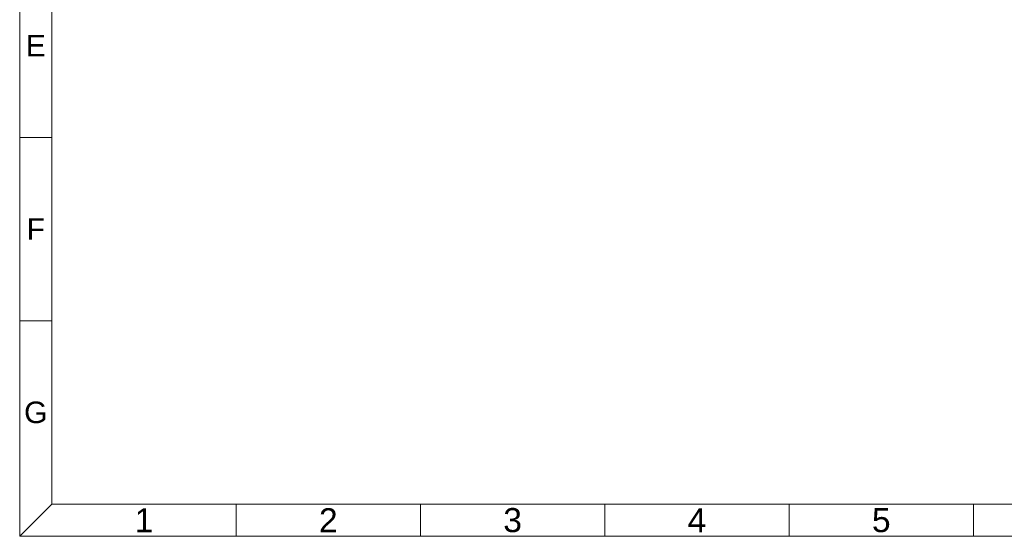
# Model space of a CAD drawing. Header units: inches. Extents: x 5916 to 6621, y 509 to 1008.
# Tile 1 of 7: x 5916 to 6280, y 509 to 700. Entities that reach past the tile are written whole.
import ezdxf

# ---------------------------------------------------------------- set-up
doc = ezdxf.new("R2010")
doc.units = ezdxf.units.IN
doc.header["$LTSCALE"] = 1.21
doc.header["$MEASUREMENT"] = 0
doc.layers.get('0').update_dxf_attribs({"linetype": 'CONTINUOUS'})
doc.styles.add('微软雅黑', font='txt')

msp = doc.modelspace()

# ---------------------------------------------------------------- linework, layer by layer
at = {"lineweight": 5}
msp.add_line((6276.188, 520.687), (5927.395, 520.687), dxfattribs=at)
msp.add_lwpolyline([(5915.509, 508.801), (6621.282, 508.801), (6621.282, 1008.006), (5915.509, 1008.006)], close=True, dxfattribs=at)
at = {"lineweight": 5, "ltscale": 0.2}
for points in [[(5915.509, 1008.006), (5927.395, 996.121), (5927.395, 520.687)], [(5927.395, 656.525), (5915.509, 656.525)], [(5927.395, 588.606), (5915.509, 588.606)], [(5995.595, 520.687), (5995.595, 508.801)], [(6063.795, 520.687), (6063.795, 508.801)], [(6131.995, 520.687), (6131.995, 508.801)], [(6200.195, 520.687), (6200.195, 508.801)], [(6268.396, 520.687), (6268.396, 508.801)]]:
    msp.add_lwpolyline(points, dxfattribs=at)
at = {"lineweight": 5}
msp.add_lwpolyline([(6609.396, 520.687), (5927.395, 520.687), (5915.509, 508.801)], dxfattribs=at)

# ---------------------------------------------------------------- texts
at = {"lineweight": 5, "ltscale": 0.2, "attachment_point": 5, "style": '微软雅黑'}
for s, insert, char_height, width in [('{\\fArial|b0|i0|c0|p34;E}', (5921.452, 690.485), 7.96381, 11.88584), ('{\\fArial|b0|i0|c0|p34;F}', (5921.452, 622.566), 7.96381, 11.88584), ('{\\fArial|b0|i0|c0|p34;G}', (5921.452, 554.647), 7.96381, 11.88584), ('{\\fArial|b0|i0|c0|p34;1}', (5961.495, 514.744), 8.90378, 68.20011), ('{\\fArial|b0|i0|c0|p34;2}', (6029.695, 514.744), 8.90378, 68.20011), ('{\\fArial|b0|i0|c0|p34;3}', (6097.895, 514.744), 8.90378, 68.20011), ('{\\fArial|b0|i0|c0|p34;4}', (6166.095, 514.744), 8.90378, 68.20011), ('{\\fArial|b0|i0|c0|p34;5}', (6234.295, 514.744), 8.90378, 68.20011)]:
    msp.add_mtext(s, dxfattribs=dict(at, insert=insert, char_height=char_height, width=width))

doc.saveas('drawing.dxf')
